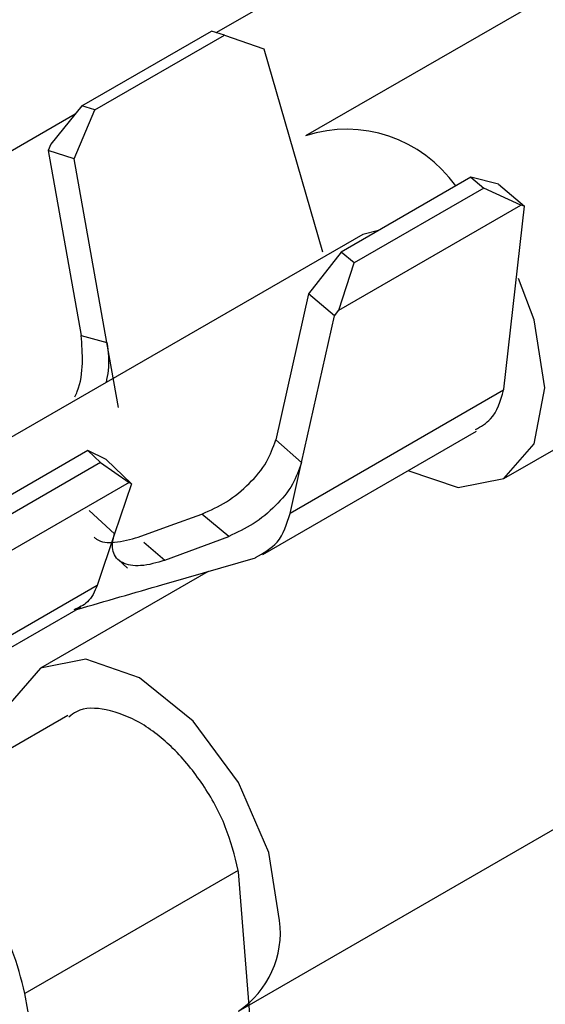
# Model space of a CAD drawing. Extents: x 897.4 to 914.4, y -8.5 to 2.5.
# Tile 22 of 36: x 906.344 to 906.3785, y -3.2262 to -3.1616. Entities that reach past the tile are written whole.
import ezdxf

# ---------------------------------------------------------------- set-up
doc = ezdxf.new("R2010")
doc.units = 0
doc.header["$LTSCALE"] = 4
doc.header["$MEASUREMENT"] = 0
doc.layers.get('0').update_dxf_attribs({"linetype": 'CONTINUOUS'})

msp = doc.modelspace()

# ---------------------------------------------------------------- linework, layer by layer
at = {"color": 7, "linetype": 'Continuous', "lineweight": 25}
for p, q in [((906.395598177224, -3.15023154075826), (906.362783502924, -3.169175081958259)), ((906.356915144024, -3.16240664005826), (906.375049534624, -3.15193787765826)), ((906.348095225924, -3.16721373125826), (906.356595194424, -3.162306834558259)), ((906.348948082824, -3.16747978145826), (906.357447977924, -3.16257284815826)), ((906.357447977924, -3.16257284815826), (906.356595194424, -3.162306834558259)), ((906.357447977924, -3.16257284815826), (906.360044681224, -3.16347898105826)), ((906.360044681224, -3.16347898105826), (906.363898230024, -3.176803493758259)), ((906.348095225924, -3.16721373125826), (906.346066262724, -3.169724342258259)), ((906.348948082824, -3.16747978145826), (906.348095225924, -3.16721373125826)), ((906.340983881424, -3.17160356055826), (906.347664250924, -3.167747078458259)), ((906.347589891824, -3.170685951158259), (906.348948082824, -3.16747978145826)), ((906.346066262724, -3.169724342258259), (906.345884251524, -3.170153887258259)), ((906.345884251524, -3.170153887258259), (906.348050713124, -3.182291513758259)), ((906.347589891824, -3.170685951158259), (906.345884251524, -3.170153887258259)), ((906.349745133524, -3.182760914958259), (906.347589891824, -3.170685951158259)), ((906.3736165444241, -3.17190675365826), (906.365116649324, -3.176813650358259)), ((906.3736165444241, -3.17190675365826), (906.374469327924, -3.172625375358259)), ((906.375434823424, -3.172363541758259), (906.3736165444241, -3.17190675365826)), ((906.375434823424, -3.172363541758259), (906.377140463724, -3.173800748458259)), ((906.374469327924, -3.172625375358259), (906.365969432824, -3.17753227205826)), ((906.376907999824, -3.173742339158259), (906.374469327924, -3.172625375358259)), ((906.375782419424, -3.19169233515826), (906.408597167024, -3.172748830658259)), ((906.364967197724, -3.180635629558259), (906.376907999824, -3.173742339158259)), ((906.375780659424, -3.18582291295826), (906.377140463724, -3.173800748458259)), ((906.377140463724, -3.173800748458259), (906.376907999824, -3.173742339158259)), ((906.366527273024, -3.175660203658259), (906.324769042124, -3.199766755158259)), ((906.367561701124, -3.175402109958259), (906.366527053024, -3.175660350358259)), ((906.365116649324, -3.176813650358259), (906.362974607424, -3.17956732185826)), ((906.365969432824, -3.17753227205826), (906.365116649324, -3.176813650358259)), ((906.364967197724, -3.180635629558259), (906.365969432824, -3.17753227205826)), ((906.362974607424, -3.17956732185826), (906.360819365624, -3.18915393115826)), ((906.364680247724, -3.181004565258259), (906.362974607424, -3.17956732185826)), ((906.364680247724, -3.181004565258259), (906.364967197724, -3.180635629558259)), ((906.362513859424, -3.19064089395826), (906.364680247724, -3.181004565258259)), ((906.348050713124, -3.182291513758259), (906.349745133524, -3.182760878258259)), ((906.3505064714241, -3.187026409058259), (906.349745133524, -3.182760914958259)), ((906.375764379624, -3.18589518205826), (906.361763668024, -3.193977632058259)), ((906.375764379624, -3.18589518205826), (906.375780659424, -3.18582291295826)), ((906.359967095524, -3.19667131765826), (906.373985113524, -3.188578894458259)), ((906.360819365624, -3.18915393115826), (906.362513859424, -3.19064089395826)), ((906.348487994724, -3.189846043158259), (906.327486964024, -3.201969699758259)), ((906.349319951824, -3.19063961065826), (906.348487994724, -3.189846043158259)), ((906.3496954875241, -3.190443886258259), (906.348487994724, -3.189846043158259)), ((906.351359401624, -3.192030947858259), (906.3496954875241, -3.190443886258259)), ((906.349319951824, -3.19063961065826), (906.3283188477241, -3.202763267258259)), ((906.349319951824, -3.19063961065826), (906.351197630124, -3.191950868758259)), ((906.361763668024, -3.193977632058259), (906.362513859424, -3.190640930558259)), ((906.351197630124, -3.191950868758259), (906.327165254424, -3.205824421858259)), ((906.351359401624, -3.192030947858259), (906.350249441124, -3.195320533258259)), ((906.351197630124, -3.191950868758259), (906.351359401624, -3.192030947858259)), ((906.350249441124, -3.195320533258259), (906.348568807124, -3.193783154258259)), ((906.357732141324, -3.19548333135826), (906.3559777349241, -3.194020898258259)), ((906.350249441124, -3.195320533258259), (906.349107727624, -3.198704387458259)), ((906.353538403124, -3.19704963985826), (906.357732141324, -3.19548333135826)), ((906.350475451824, -3.197003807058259), (906.351098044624, -3.19757283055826)), ((906.356380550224, -3.19778883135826), (906.345384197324, -3.20413685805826)), ((906.349107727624, -3.198704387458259), (906.342282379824, -3.20264457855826)), ((906.341173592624, -3.20409120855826), (906.348024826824, -3.200136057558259)), ((906.358383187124, -3.226654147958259), (906.397838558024, -3.203877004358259)), ((906.347181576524, -3.207250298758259), (906.333163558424, -3.215342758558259)), ((906.358365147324, -3.21741729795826), (906.3443644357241, -3.225499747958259)), ((906.358381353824, -3.217508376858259), (906.358365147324, -3.21741729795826)), ((906.359741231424, -3.234664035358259), (906.358381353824, -3.217508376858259)), ((906.345114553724, -3.229702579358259), (906.3443644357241, -3.225499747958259))]:
    msp.add_line(p, q, dxfattribs=at)
at = {"color": 8, "linetype": 'Continuous', "lineweight": 25}
msp.add_line((906.3521698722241, -3.195860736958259), (906.353538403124, -3.19704963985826), dxfattribs=at)
at = {"color": 7, "linetype": 'Continuous', "lineweight": 25, "flags": 128}
for points in [[(906.3784753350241, -3.185740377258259), (906.377775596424, -3.18127420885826), (906.376748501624, -3.17855005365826)], [(906.369497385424, -3.191169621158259), (906.372800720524, -3.19227147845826), (906.375783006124, -3.19169204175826), (906.377775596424, -3.189398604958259), (906.3784753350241, -3.185740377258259)], [(906.351797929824, -3.19553763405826), (906.353887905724, -3.194779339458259), (906.355977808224, -3.19402104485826)], [(906.361076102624, -3.22070215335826), (906.360376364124, -3.216236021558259), (906.358383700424, -3.211641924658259), (906.3554014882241, -3.20761927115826), (906.351883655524, -3.204780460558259), (906.348365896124, -3.203557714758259), (906.3453836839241, -3.204137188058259), (906.343391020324, -3.20643058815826), (906.342693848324, -3.209841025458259)]]:
    msp.add_lwpolyline(points, dxfattribs=at)
at = {"color": 7, "linetype": 'Continuous', "lineweight": 25}
for centre, radius, start, end in [((906.365458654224, -3.17752488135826), 0.0087678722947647, 35.14699119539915, 107.7646843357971), ((906.354871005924, -3.221479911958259), 0.0062536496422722, 304.1679771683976, 7.144304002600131)]:
    msp.add_arc(centre, radius, start, end, dxfattribs=at)
for points, knots in [([(906.3476455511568, -3.186324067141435), (906.3476986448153, -3.186204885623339), (906.3480082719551, -3.185509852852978), (906.3482058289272, -3.184123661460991), (906.3481017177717, -3.182893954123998), (906.348050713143, -3.182291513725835)], [0, 0, 0, 0, 0.0954909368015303, 0.5568760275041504, 1, 1, 1, 1]), ([(906.349745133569, -3.182760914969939), (906.3498213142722, -3.183373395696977), (906.3499311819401, -3.184256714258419), (906.3497412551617, -3.185119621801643), (906.3496830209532, -3.185384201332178)], [0, 0, 0, 0, 0.6933860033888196, 1, 1, 1, 1]), ([(906.3739227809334, -3.188478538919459), (906.3742818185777, -3.18826873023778), (906.375252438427, -3.187701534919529), (906.3755664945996, -3.186593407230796), (906.375764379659, -3.18589518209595)], [0, 0, 0, 0, 0.3699055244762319, 1, 1, 1, 1]), ([(906.3559778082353, -3.194021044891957), (906.3565303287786, -3.193773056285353), (906.3576663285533, -3.193263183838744), (906.3590899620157, -3.192067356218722), (906.3602590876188, -3.190711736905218), (906.3606425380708, -3.189645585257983), (906.3608193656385, -3.189153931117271)], [0, 0, 0, 0, 0.2549761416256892, 0.5242390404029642, 0.7806035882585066, 1, 1, 1, 1]), ([(906.3625138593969, -3.190640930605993), (906.3623401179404, -3.191126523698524), (906.3619629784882, -3.192180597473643), (906.360812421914, -3.193525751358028), (906.3594054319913, -3.194717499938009), (906.3582808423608, -3.19523213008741), (906.3577320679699, -3.195483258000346)], [0, 0, 0, 0, 0.2185810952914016, 0.4744725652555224, 0.7435544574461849, 1, 1, 1, 1]), ([(906.3594840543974, -3.196873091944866), (906.3600127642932, -3.196578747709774), (906.3611653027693, -3.195937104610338), (906.3615535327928, -3.194665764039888), (906.3617636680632, -3.193977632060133)], [0, 0, 0, 0, 0.458735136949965, 1, 1, 1, 1]), ([(906.3489084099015, -3.195539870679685), (906.348956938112, -3.195581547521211), (906.349309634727, -3.195884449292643), (906.3504090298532, -3.19593630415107), (906.35129242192, -3.195682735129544), (906.3517979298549, -3.195537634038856)], [0, 0, 0, 0, 0.0638871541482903, 0.4643233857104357, 1, 1, 1, 1]), ([(906.3535383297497, -3.197049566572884), (906.3530164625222, -3.197211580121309), (906.3522794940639, -3.197440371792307), (906.3513200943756, -3.197408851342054), (906.3507644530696, -3.197246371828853), (906.3503433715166, -3.196933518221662), (906.3501167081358, -3.196469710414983), (906.3500817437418, -3.195906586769), (906.3501900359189, -3.195528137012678), (906.3502494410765, -3.19532053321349)], [0, 0, 0, 0, 0.3251620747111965, 0.4591861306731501, 0.5706412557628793, 0.6686414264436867, 0.7647591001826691, 0.8709553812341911, 1, 1, 1, 1]), ([(906.3477779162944, -3.200278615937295), (906.3496593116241, -3.199732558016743), (906.3535637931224, -3.198599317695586), (906.357470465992, -3.197473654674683), (906.3594946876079, -3.196890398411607)], [0, 0, 0, 0, 0.481855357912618, 1, 1, 1, 1]), ([(906.349107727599, -3.19870438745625), (906.3489337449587, -3.199109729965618), (906.3486198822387, -3.199840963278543), (906.3478992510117, -3.200159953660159), (906.3475780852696, -3.20030211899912)], [0, 0, 0, 0, 0.5543271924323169, 1, 1, 1, 1]), ([(906.3583651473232, -3.217417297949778), (906.358119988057, -3.216447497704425), (906.3576170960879, -3.214458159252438), (906.3561129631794, -3.211747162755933), (906.3542277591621, -3.209412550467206), (906.3520585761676, -3.207671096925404), (906.3498915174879, -3.206803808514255), (906.3480785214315, -3.206676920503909), (906.3474044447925, -3.207221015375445), (906.3472438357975, -3.207350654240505)], [0, 0, 0, 0, 0.1771299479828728, 0.3633443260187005, 0.5449008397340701, 0.7091680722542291, 0.8482376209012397, 0.963840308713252, 1, 1, 1, 1]), ([(906.3443644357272, -3.225499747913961), (906.3441192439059, -3.224529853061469), (906.3436162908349, -3.222540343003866), (906.3421126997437, -3.219830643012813), (906.340225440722, -3.217491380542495), (906.3380628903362, -3.215764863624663), (906.3358762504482, -3.214853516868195), (906.3337813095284, -3.214826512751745), (906.3328903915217, -3.215616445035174), (906.332499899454, -3.21596267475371)], [0, 0, 0, 0, 0.1680492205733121, 0.344713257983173, 0.5169600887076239, 0.6728041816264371, 0.8047433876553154, 0.9144184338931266, 1, 1, 1, 1])]:
    msp.add_open_spline(points, degree=3, knots=knots, dxfattribs=at)

doc.saveas('drawing.dxf')
